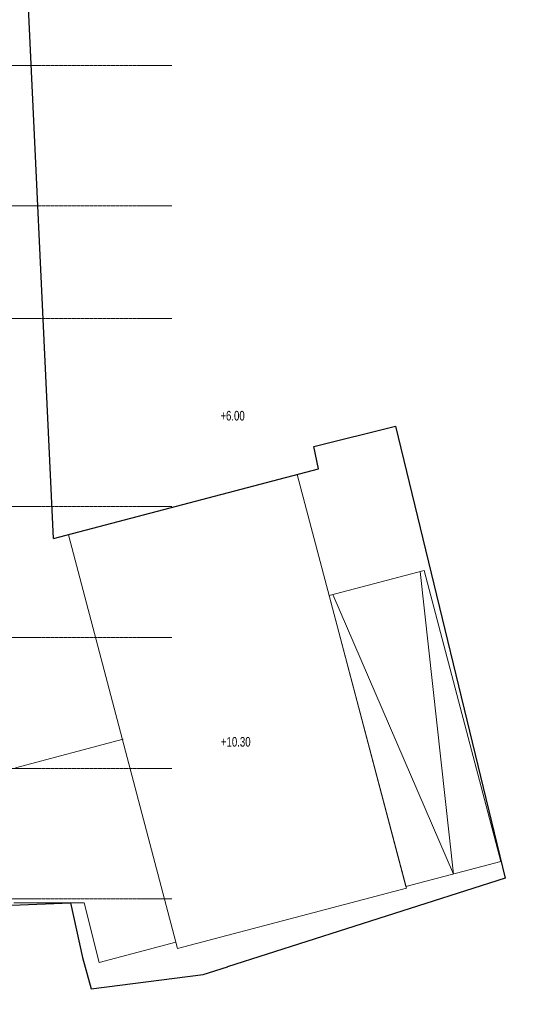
# Model space of a CAD drawing. Header units: millimetres. Extents: x -409347 to -76892, y 286088 to 1850972.
# Tile 198 of 256: x -227757 to -196450, y 824776 to 884925. Entities that reach past the tile are written whole.
import ezdxf

# ---------------------------------------------------------------- set-up
doc = ezdxf.new("R2010")
doc.units = ezdxf.units.MM
doc.linetypes.add('DGN Style 2', pattern=[3.08948, 1.853688, -1.235792])
doc.linetypes.add('DGN Style 4', pattern=[4.946257, 2.471584, -1.235792, 0.003089, -1.235792])
doc.layers.add('A_P_ACHS_HAR_X_X', color=70, linetype='DGN Style 4', lineweight=0, transparency=0.7)
for name, color, linetype, lineweight in [('A_P_ALLG_RWO_X_X', 20, 'Continuous', 30), ('A_P_AUSA_STR_X_X', 251, 'Continuous', 0), ('A_P_DACH_AUF_X_X', 141, 'Continuous', 0), ('A_P_TEXT_100_X_T', 80, 'Continuous', 0), ('A_P_WAND_BET_A_X', 25, 'Continuous', 0), ('A_P_WAND_BET_V_X', 131, 'DGN Style 2', 0)]:
    doc.layers.add(name, color=color, linetype=linetype, lineweight=lineweight)
doc.styles.add('HPP200-35', font='arial.ttf', dxfattribs={"width": 0.714286, "height": 0.7})

# ---------------------------------------------------------------- blocks, each defined once
blk = doc.blocks.new('*U293')
at = {"layer": 'A_P_ACHS_HAR_X_X', "ltscale": 0.000466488, "transparency": 33554477}
for p, q in [((23.436, 29.122), (-23.436, 29.122)), ((23.436, 20.549), (-23.436, 20.549)), ((23.436, 13.672), (-23.436, 13.672)), ((23.436, 2.18), (-22.936, 2.18)), ((23.436, -5.821), (-22.936, -5.821)), ((23.436, -13.821), (-22.936, -13.821)), ((23.436, -21.773), (-22.936, -21.773))]:
    blk.add_line(p, q, dxfattribs=at)

msp = doc.modelspace()

# ---------------------------------------------------------------- linework, layer by layer
at = {"layer": 'A_P_ALLG_RWO_X_X', "color": 1, "ltscale": 0.01, "flags": 128}
for points in [[(-225701, 853222), (-225701, 853222), (-227504, 891730)], [(-299721, 890149), (-299059, 862214), (-295944, 862221), (-296253, 829080), (-262921, 829164), (-262923, 829918), (-247206, 830088), (-224660, 830976), (-223917, 827637), (-223391, 825731), (-216556, 826593), (-215070, 827068), (-215070, 827068)]]:
    msp.add_lwpolyline(points, dxfattribs=at)
at = {"layer": 'A_P_ALLG_RWO_X_X', "ltscale": 0.01, "flags": 128}
msp.add_lwpolyline([(-225701, 853222), (-225701, 853222), (-209515, 857494), (-209789, 858843), (-204805, 860099), (-198100, 832488), (-215070, 827068), (-215070, 827068)], dxfattribs=at)
at = {"layer": 'A_P_AUSA_STR_X_X', "ltscale": 0.01, "transparency": 33554585, "flags": 128}
msp.add_lwpolyline([(-208629, 849812), (-201266, 832729), (-203293, 851220)], dxfattribs=at)
at = {"layer": 'A_P_AUSA_STR_X_X', "ltscale": 0.01, "transparency": 33554585}
msp.add_3dface([(-204167, 831963), (-208861, 849750), (-203060, 851281), (-198365, 833494)], dxfattribs=at)
at = {"layer": 'A_P_DACH_AUF_X_X'}
for p, q in [((-228011, 839228), (-221433, 840965)), ((-223816, 830976), (-228112, 830976)), ((-223816, 830976), (-222905, 827339)), ((-222905, 827339), (-218215, 828576))]:
    msp.add_line(p, q, dxfattribs=at)
msp.add_3dface([(-204140, 831873), (-210812, 857151), (-224784, 853464), (-218112, 828186)], dxfattribs=at)
at = {"layer": 'A_P_WAND_BET_A_X', "ltscale": 0.01}
msp.add_3dface([(-409347, 1850972), (-87526, 1850972), (-87526, 286088), (-409347, 286088)], dxfattribs=at)
at = {"layer": 'A_P_WAND_BET_V_X'}
msp.add_3dface([(-393822, 927367), (-393815, 792358), (-111021, 792373), (-111028, 927382)], dxfattribs=at)

# ---------------------------------------------------------------- block references
at = {"layer": 'A_P_ACHS_HAR_X_X', "ltscale": 0.000466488, "transparency": 33554477, "xscale": 1000, "yscale": 1000, "zscale": 1000}
msp.add_blockref('*U293', (-241901, 852998), dxfattribs=at)

# ---------------------------------------------------------------- texts
at = {"layer": 'A_P_TEXT_100_X_T', "color": 6, "true_color": 0xff00ff, "style": 'HPP200-35', "width": 0.714286}
msp.add_text('+6.00', height=588.6, dxfattribs=at).set_placement((-215500, 860438))
at = {"layer": 'A_P_TEXT_100_X_T', "color": 6, "linetype": 'Continuous', "true_color": 0xff00ff, "insert": (-215467, 841106), "char_height": 588.6, "attachment_point": 1, "line_spacing_factor": 0.6, "style": 'HPP200-35'}
msp.add_mtext('+10.30', dxfattribs=at)

doc.saveas('drawing.dxf')
